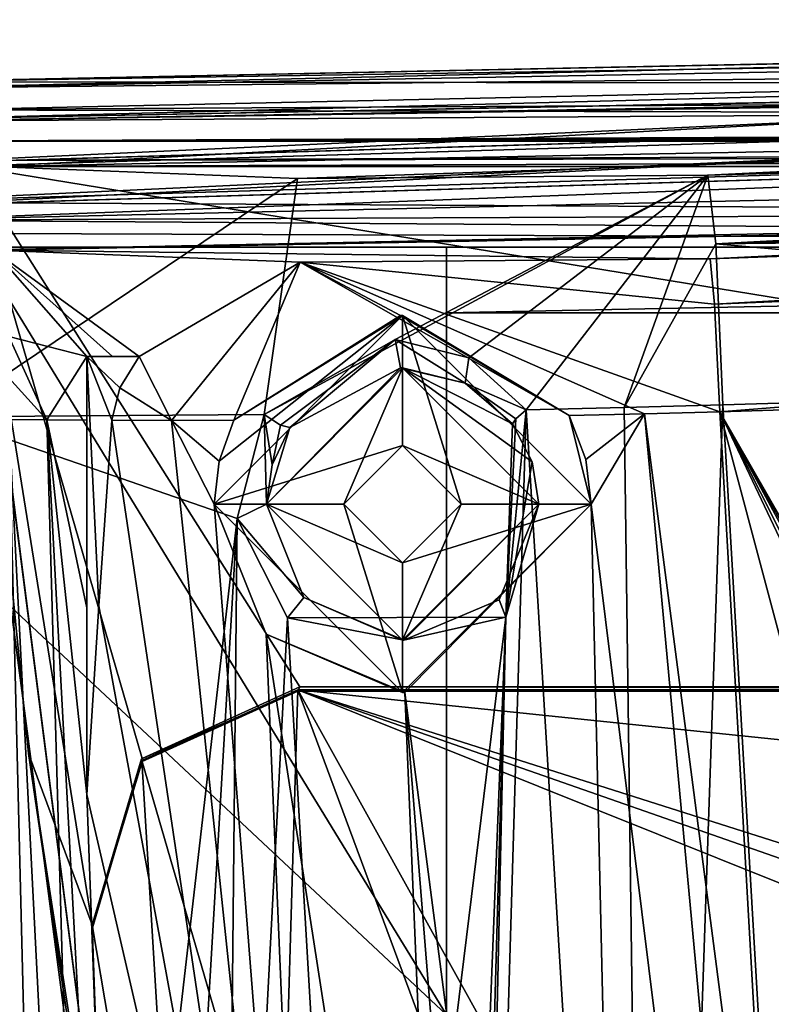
# Model space of a CAD drawing. Extents: x -65 to 446, y -88 to 1318.
# Tile 14 of 229: x -55 to -37, y -42 to -19. Entities that reach past the tile are written whole.
import ezdxf

# ---------------------------------------------------------------- set-up
doc = ezdxf.new("R2010")
doc.units = 0
doc.header["$LTSCALE"] = 65.185185
for name, color, linetype in [('1045', 7, 'CONTINUOUS'), ('1051', 7, 'CONTINUOUS'), ('1067', 7, 'CONTINUOUS'), ('1083', 7, 'CONTINUOUS'), ('1090', 7, 'CONTINUOUS'), ('1091', 7, 'CONTINUOUS'), ('1095', 7, 'CONTINUOUS'), ('1103', 7, 'CONTINUOUS'), ('1117', 7, 'CONTINUOUS'), ('1140', 7, 'CONTINUOUS'), ('1141', 7, 'CONTINUOUS'), ('1153', 7, 'CONTINUOUS'), ('1181', 7, 'CONTINUOUS'), ('1183', 7, 'CONTINUOUS'), ('1217', 7, 'CONTINUOUS'), ('1218', 7, 'CONTINUOUS'), ('1223', 7, 'CONTINUOUS'), ('1274', 7, 'CONTINUOUS'), ('1291', 7, 'CONTINUOUS'), ('1292', 7, 'CONTINUOUS'), ('1316', 7, 'CONTINUOUS'), ('1317', 7, 'CONTINUOUS'), ('1338', 7, 'CONTINUOUS'), ('1339', 7, 'CONTINUOUS'), ('1340', 7, 'CONTINUOUS'), ('1356', 7, 'CONTINUOUS'), ('1360', 7, 'CONTINUOUS'), ('1365', 7, 'CONTINUOUS'), ('1367', 7, 'CONTINUOUS'), ('1372', 7, 'CONTINUOUS'), ('1377', 7, 'CONTINUOUS'), ('1390', 7, 'CONTINUOUS'), ('1395', 7, 'CONTINUOUS'), ('1403', 7, 'CONTINUOUS'), ('1417', 7, 'CONTINUOUS'), ('1429', 7, 'CONTINUOUS'), ('1431', 7, 'CONTINUOUS'), ('1434', 7, 'CONTINUOUS'), ('1455', 7, 'CONTINUOUS'), ('1486', 7, 'CONTINUOUS'), ('1488', 7, 'CONTINUOUS'), ('1501', 7, 'CONTINUOUS'), ('769', 7, 'CONTINUOUS'), ('785', 7, 'CONTINUOUS'), ('795', 7, 'CONTINUOUS'), ('796', 7, 'CONTINUOUS'), ('800', 7, 'CONTINUOUS'), ('801', 7, 'CONTINUOUS'), ('840', 7, 'CONTINUOUS'), ('859', 7, 'CONTINUOUS'), ('860', 7, 'CONTINUOUS'), ('881', 7, 'CONTINUOUS'), ('946', 7, 'CONTINUOUS'), ('972', 7, 'CONTINUOUS'), ('987', 7, 'CONTINUOUS'), ('998', 7, 'CONTINUOUS')]:
    doc.layers.add(name, color=color, linetype=linetype)

msp = doc.modelspace()

# ---------------------------------------------------------------- linework, layer by layer
at = {"layer": '1045', "color": 7, "linetype": 'CONTINUOUS'}
for points in [[(-53.038, -37.035), (-52.748, -32.53), (-53.038, -26.572), (-53.038, -37.035)], [(-52.748, -32.53), (-52.437, -28.1), (-53.038, -26.572), (-52.748, -32.53)], [(-52.437, -28.1), (-52.25, -27.326), (-53.038, -26.572), (-52.437, -28.1)], [(-52.25, -27.326), (-51.789, -26.572), (-53.038, -26.572), (-52.25, -27.326)]]:
    msp.add_3dface(points, dxfattribs=at)
at = {"layer": '1051', "color": 7, "linetype": 'CONTINUOUS'}
for points in [[(-48.805, -27.964, -4.409), (-45.678, -26.171, -5.141), (-48.414, -28.217, -4.358), (-48.805, -27.964, -4.409)], [(-45.678, -26.171, -5.141), (-48.189, -28.275, -3.952), (-48.414, -28.217, -4.358), (-45.678, -26.171, -5.141)], [(-48.189, -28.275, -3.952), (-45.678, -26.171, -5.141), (-45.553, -26.85, -4.689), (-48.189, -28.275, -3.952)], [(-45.678, -26.171, -5.141), (-43.921, -26.605, -5.744), (-44.006, -27.214, -5.292), (-45.678, -26.171, -5.141)], [(-45.678, -26.171, -5.141), (-44.006, -27.214, -5.292), (-45.553, -26.85, -4.689), (-45.678, -26.171, -5.141)], [(-43.921, -26.605, -5.744), (-42.549, -27.849, -6.234), (-44.006, -27.214, -5.292), (-43.921, -26.605, -5.744)], [(-42.549, -27.849, -6.234), (-42.8, -28.062, -6.077), (-44.006, -27.214, -5.292), (-42.549, -27.849, -6.234)], [(-42.8, -28.062, -6.077), (-42.877, -28.182, -5.741), (-44.006, -27.214, -5.292), (-42.8, -28.062, -6.077)]]:
    msp.add_3dface(points, dxfattribs=at)
at = {"layer": '1067', "color": 7, "linetype": 'CONTINUOUS'}
for points in [[(-53.038, -28.098, 0.462), (-53.038, -32.574, 0.229), (-53.038, -26.572), (-53.038, -28.098, 0.462)], [(-53.038, -27.323, 0.6), (-53.038, -28.098, 0.462), (-53.038, -26.572), (-53.038, -27.323, 0.6)], [(-53.038, -32.574, 0.229), (-53.038, -37.035), (-53.038, -26.572), (-53.038, -32.574, 0.229)], [(-53.038, -26.572, 0.935), (-53.038, -27.323, 0.6), (-53.038, -26.572), (-53.038, -26.572, 0.935)]]:
    msp.add_3dface(points, dxfattribs=at)
at = {"layer": '1083', "color": 7, "linetype": 'CONTINUOUS'}
for points in [[(-10.289, -21.452, 5.069), (-58.139, -22.894, 10.867), (-12.203, -23.138, 5.469), (-10.289, -21.452, 5.069)], [(-58.139, -22.894, 10.867), (-56.191, -24.047, 10.799), (-12.203, -23.138, 5.469), (-58.139, -22.894, 10.867)]]:
    msp.add_3dface(points, dxfattribs=at)
at = {"layer": '1090', "color": 7, "linetype": 'CONTINUOUS'}
for points in [[(-48.189, -28.275, -3.952), (-45.553, -26.85, -4.689), (-48.75, -30.1, -1.5), (-48.189, -28.275, -3.952)], [(-48.75, -30.1, -1.5), (-45.553, -26.85, -4.689), (-45.5, -26.85, -1.5), (-48.75, -30.1, -1.5)], [(-45.553, -26.85, -4.689), (-44.006, -27.214, -5.292), (-45.5, -26.85, -1.5), (-45.553, -26.85, -4.689)], [(-42.41, -29.092, -5.901), (-42.25, -30.1, -6.016), (-45.5, -26.85, -1.5), (-42.41, -29.092, -5.901)], [(-45.5, -26.85, -1.5), (-42.25, -30.1, -6.016), (-42.25, -30.1, -1.5), (-45.5, -26.85, -1.5)], [(-42.877, -28.182, -5.741), (-42.41, -29.092, -5.901), (-45.5, -26.85, -1.5), (-42.877, -28.182, -5.741)], [(-44.006, -27.214, -5.292), (-42.877, -28.182, -5.741), (-45.5, -26.85, -1.5), (-44.006, -27.214, -5.292)], [(-48.611, -29.161, -3.798), (-48.189, -28.275, -3.952), (-48.75, -30.1, -1.5), (-48.611, -29.161, -3.798)], [(-48.75, -30.1, -3.792), (-48.611, -29.161, -3.798), (-48.75, -30.1, -1.5), (-48.75, -30.1, -3.792)]]:
    msp.add_3dface(points, dxfattribs=at)
at = {"layer": '1091', "color": 7, "linetype": 'CONTINUOUS'}
for points in [[(-47.86, -32.334, -4.429), (-48.75, -30.1, -3.792), (-45.5, -33.35, -1.5), (-47.86, -32.334, -4.429)], [(-48.75, -30.1, -3.792), (-48.75, -30.1, -1.5), (-45.5, -33.35, -1.5), (-48.75, -30.1, -3.792)], [(-42.25, -30.1, -1.5), (-45.471, -33.35, -5.51), (-45.5, -33.35, -1.5), (-42.25, -30.1, -1.5)], [(-43.194, -32.39, -6.052), (-45.471, -33.35, -5.51), (-42.25, -30.1, -1.5), (-43.194, -32.39, -6.052)], [(-42.25, -30.1, -6.016), (-43.194, -32.39, -6.052), (-42.25, -30.1, -1.5), (-42.25, -30.1, -6.016)], [(-45.471, -33.35, -5.51), (-47.86, -32.334, -4.429), (-45.5, -33.35, -1.5), (-45.471, -33.35, -5.51)]]:
    msp.add_3dface(points, dxfattribs=at)
at = {"layer": '1095', "color": 7, "linetype": 'CONTINUOUS'}
for points in [[(-58.163, -22.094, 10.868), (-10.307, -20.653, 5.993), (-10.3, -20.652, 5.071), (-58.163, -22.094, 10.868)], [(-58.163, -22.094, 11.768), (-10.307, -20.653, 5.993), (-58.163, -22.094, 10.868), (-58.163, -22.094, 11.768)]]:
    msp.add_3dface(points, dxfattribs=at)
at = {"layer": '1103', "color": 7, "linetype": 'CONTINUOUS'}
for points in [[(-20.359, -23.379, 5.045), (-38.162, -24.24, -0.74), (-5.883, -23.117, -1.282), (-20.359, -23.379, 5.045)], [(-55.271, -24.04, 8.815), (-38.162, -24.24, -0.74), (-20.359, -23.379, 5.045), (-55.271, -24.04, 8.815)], [(-55.271, -24.04, 8.815), (-47.946, -24.32, 1.6), (-38.162, -24.24, -0.74), (-55.271, -24.04, 8.815)]]:
    msp.add_3dface(points, dxfattribs=at)
at = {"layer": '1117', "color": 7, "linetype": 'CONTINUOUS'}
for points in [[(-49.448, -30.447, -4.275), (-48.805, -27.964, -4.409), (-48.75, -30.1, -3.792), (-49.448, -30.447, -4.275)], [(-48.75, -30.1, -3.792), (-48.805, -27.964, -4.409), (-48.611, -29.161, -3.798), (-48.75, -30.1, -3.792)], [(-48.611, -29.161, -3.798), (-48.805, -27.964, -4.409), (-48.414, -28.217, -4.358), (-48.611, -29.161, -3.798)], [(-42.549, -27.849, -6.234), (-43.033, -32.804, -6.531), (-42.8, -28.062, -6.077), (-42.549, -27.849, -6.234)], [(-42.8, -28.062, -6.077), (-43.033, -32.804, -6.531), (-42.877, -28.182, -5.741), (-42.8, -28.062, -6.077)], [(-42.877, -28.182, -5.741), (-43.033, -32.804, -6.531), (-42.41, -29.092, -5.901), (-42.877, -28.182, -5.741)], [(-48.189, -28.275, -3.952), (-48.611, -29.161, -3.798), (-48.414, -28.217, -4.358), (-48.189, -28.275, -3.952)], [(-43.033, -32.804, -6.531), (-42.25, -30.1, -6.016), (-42.41, -29.092, -5.901), (-43.033, -32.804, -6.531)], [(-47.86, -32.334, -4.429), (-49.448, -30.447, -4.275), (-48.75, -30.1, -3.792), (-47.86, -32.334, -4.429)], [(-42.25, -30.1, -6.016), (-43.033, -32.804, -6.531), (-43.194, -32.39, -6.052), (-42.25, -30.1, -6.016)], [(-48.248, -32.814, -4.971), (-49.448, -30.447, -4.275), (-47.86, -32.334, -4.429), (-48.248, -32.814, -4.971)], [(-45.471, -33.35, -5.51), (-48.248, -32.814, -4.971), (-47.86, -32.334, -4.429), (-45.471, -33.35, -5.51)], [(-43.194, -32.39, -6.052), (-43.033, -32.804, -6.531), (-45.471, -33.35, -5.51), (-43.194, -32.39, -6.052)], [(-43.033, -32.804, -6.531), (-48.248, -32.814, -4.971), (-45.471, -33.35, -5.51), (-43.033, -32.804, -6.531)]]:
    msp.add_3dface(points, dxfattribs=at)
at = {"layer": '1140', "color": 7, "linetype": 'CONTINUOUS'}
for points in [[(-10.408, -21.299, -1.101), (27.449, -20.435, -8.018), (-38.211, -22.243, -0.845), (-10.408, -21.299, -1.101)], [(-38.211, -22.243, -0.845), (27.449, -20.435, -8.018), (-38.027, -23.888, -4.669), (-38.211, -22.243, -0.845)], [(27.449, -20.435, -8.018), (36.605, -21.475, -11.635), (-38.027, -23.888, -4.669), (27.449, -20.435, -8.018)], [(36.605, -21.475, -11.635), (36.614, -21.476, -11.639), (-38.027, -23.888, -4.669), (36.605, -21.475, -11.635)], [(36.614, -21.476, -11.639), (36.623, -21.478, -11.642), (-38.027, -23.888, -4.669), (36.614, -21.476, -11.639)], [(36.623, -21.478, -11.642), (36.61, -21.578, -11.731), (-38.027, -23.888, -4.669), (36.623, -21.478, -11.642)], [(36.61, -21.578, -11.731), (36.603, -21.68, -11.819), (-38.027, -23.888, -4.669), (36.61, -21.578, -11.731)], [(36.603, -21.68, -11.819), (36.567, -22.816, -12.576), (-38.027, -23.888, -4.669), (36.603, -21.68, -11.819)], [(-38.027, -23.888, -4.669), (36.567, -22.816, -12.576), (28.878, -23.134, -11.042), (-38.027, -23.888, -4.669)], [(-5.698, -26.774, -7.074), (-38.027, -23.888, -4.669), (28.878, -23.134, -11.042), (-5.698, -26.774, -7.074)], [(-5.698, -26.774, -7.074), (-37.857, -27.727, -6.506), (-38.027, -23.888, -4.669), (-5.698, -26.774, -7.074)]]:
    msp.add_3dface(points, dxfattribs=at)
at = {"layer": '1141', "color": 7, "linetype": 'CONTINUOUS'}
for points in [[(-41.528, -27.986, -4.362), (-41.128, -29.036, -4.491), (-39.729, -27.944, -4.509), (-41.528, -27.986, -4.362)], [(-41.128, -29.036, -4.491), (-41, -30.1, -4.588), (-39.729, -27.944, -4.509), (-41.128, -29.036, -4.491)], [(-41, -30.1, -4.588), (-35.143, -77.245, -8.504), (-39.729, -27.944, -4.509), (-41, -30.1, -4.588)], [(-36.531, -52.507, -6.527), (-37.926, -27.896, -4.514), (-39.729, -27.944, -4.509), (-36.531, -52.507, -6.527)], [(-35.143, -77.245, -8.504), (-36.531, -52.507, -6.527), (-39.729, -27.944, -4.509), (-35.143, -77.245, -8.504)], [(-53.906, -68.095, -0.625), (-52.847, -68.379, -1.686), (-54.9, -28.083, 2.112), (-53.906, -68.095, -0.625)], [(-54.9, -28.083, 2.112), (-52.847, -68.379, -1.686), (-53.991, -28.092, 1.262), (-54.9, -28.083, 2.112)], [(-54.9, -48.127, 1.255), (-53.906, -68.095, -0.625), (-54.9, -28.083, 2.112), (-54.9, -48.127, 1.255)], [(-53.991, -28.092, 1.262), (-52.847, -68.379, -1.686), (-52, -65.1, -2.272), (-53.991, -28.092, 1.262)], [(-53.038, -28.098, 0.462), (-53.991, -28.092, 1.262), (-53.038, -32.574, 0.229), (-53.038, -28.098, 0.462)], [(-53.038, -32.574, 0.229), (-53.991, -28.092, 1.262), (-53.038, -37.035), (-53.038, -32.574, 0.229)], [(-53.038, -37.035), (-53.991, -28.092, 1.262), (-52, -65.1, -2.272), (-53.038, -37.035)], [(-52.437, -28.1), (-52.748, -32.53), (-47.602, -60.601, -4.863), (-52.437, -28.1)], [(-51.016, -28.101, -0.974), (-52.437, -28.1), (-47.602, -60.601, -4.863), (-51.016, -28.101, -0.974)], [(-49.882, -29.075, -1.708), (-49.529, -28.096, -1.839), (-51.016, -28.101, -0.974), (-49.882, -29.075, -1.708)], [(-50, -30.1, -1.704), (-49.882, -29.075, -1.708), (-51.016, -28.101, -0.974), (-50, -30.1, -1.704)], [(-50, -30.1, -1.704), (-51.016, -28.101, -0.974), (-47.602, -60.601, -4.863), (-50, -30.1, -1.704)], [(-48.755, -33.207, -2.56), (-50, -30.1, -1.704), (-47.602, -60.601, -4.863), (-48.755, -33.207, -2.56)], [(-41, -30.1, -4.588), (-45.449, -34.6, -3.995), (-39.905, -77.182, -8.356), (-41, -30.1, -4.588)], [(-35.143, -77.245, -8.504), (-41, -30.1, -4.588), (-39.905, -77.182, -8.356), (-35.143, -77.245, -8.504)], [(-52.748, -32.53), (-53.038, -37.035), (-47.602, -60.601, -4.863), (-52.748, -32.53)], [(-45.449, -34.6, -3.995), (-48.755, -33.207, -2.56), (-44.306, -61.93, -6.269), (-45.449, -34.6, -3.995)], [(-44.306, -61.93, -6.269), (-48.755, -33.207, -2.56), (-47.602, -60.601, -4.863), (-44.306, -61.93, -6.269)], [(-39.905, -77.182, -8.356), (-45.449, -34.6, -3.995), (-43, -65.1, -6.865), (-39.905, -77.182, -8.356)], [(-43, -65.1, -6.865), (-45.449, -34.6, -3.995), (-44.306, -61.93, -6.269), (-43, -65.1, -6.865)], [(-53.038, -37.035), (-52, -65.1, -2.272), (-47.602, -60.601, -4.863), (-53.038, -37.035)]]:
    msp.add_3dface(points, dxfattribs=at)
at = {"layer": '1153', "color": 7, "linetype": 'CONTINUOUS'}
for points in [[(-58.139, -22.894, 10.867), (-10.289, -21.452, 5.069), (-58.139, -22.894, 11.767), (-58.139, -22.894, 10.867)], [(-58.139, -22.894, 11.767), (-10.289, -21.452, 5.069), (-10.297, -21.453, 5.991), (-58.139, -22.894, 11.767)]]:
    msp.add_3dface(points, dxfattribs=at)
at = {"layer": '1181', "color": 7, "linetype": 'CONTINUOUS'}
for points in [[(33.094, -21.985, -8.049), (30.417, -21.878, -7.004), (-38.054, -25.329, -3.282), (33.094, -21.985, -8.049)], [(-38.054, -25.329, -3.282), (30.417, -21.878, -7.004), (18.69, -22.167, -4.436), (-38.054, -25.329, -3.282)], [(35.773, -22.186, -9.128), (33.094, -21.985, -8.049), (-38.054, -25.329, -3.282), (35.773, -22.186, -9.128)], [(-38.162, -24.24, -0.74), (-38.054, -25.329, -3.282), (18.69, -22.167, -4.436), (-38.162, -24.24, -0.74)], [(14.174, -22.3, -3.368), (-38.162, -24.24, -0.74), (18.69, -22.167, -4.436), (14.174, -22.3, -3.368)], [(-38.162, -24.24, -0.74), (14.174, -22.3, -3.368), (-5.883, -23.117, -1.282), (-38.162, -24.24, -0.74)], [(35.773, -22.186, -9.128), (-38.054, -25.329, -3.282), (28.851, -22.602, -8.042), (35.773, -22.186, -9.128)], [(-38.054, -25.329, -3.282), (-37.926, -27.896, -4.514), (28.851, -22.602, -8.042), (-38.054, -25.329, -3.282)], [(-37.926, -27.896, -4.514), (-6.441, -26.912, -5.02), (28.851, -22.602, -8.042), (-37.926, -27.896, -4.514)]]:
    msp.add_3dface(points, dxfattribs=at)
at = {"layer": '1183', "color": 7, "linetype": 'CONTINUOUS'}
for points in [[(-51.789, -26.572), (-52.422, -26.572, 0.457), (-53.038, -26.572), (-51.789, -26.572)], [(-52.422, -26.572, 0.457), (-53.038, -26.572, 0.935), (-53.038, -26.572), (-52.422, -26.572, 0.457)]]:
    msp.add_3dface(points, dxfattribs=at)
at = {"layer": '1217', "color": 7, "linetype": 'CONTINUOUS'}
for points in [[(-46.9, -30.1, -1.5), (-45.5, -28.7, -1.5), (-46.9, -30.1), (-46.9, -30.1, -1.5)], [(-46.9, -30.1), (-45.5, -28.7, -1.5), (-45.5, -28.7), (-46.9, -30.1)], [(-45.5, -28.7, -1.5), (-44.1, -30.1, -1.5), (-45.5, -28.7), (-45.5, -28.7, -1.5)], [(-45.5, -28.7), (-44.1, -30.1, -1.5), (-44.1, -30.1), (-45.5, -28.7)]]:
    msp.add_3dface(points, dxfattribs=at)
at = {"layer": '1218', "color": 7, "linetype": 'CONTINUOUS'}
for points in [[(-45.5, -31.5, -1.5), (-46.9, -30.1, -1.5), (-45.5, -31.5), (-45.5, -31.5, -1.5)], [(-46.9, -30.1, -1.5), (-46.9, -30.1), (-45.5, -31.5), (-46.9, -30.1, -1.5)], [(-44.1, -30.1, -1.5), (-45.5, -31.5, -1.5), (-44.1, -30.1), (-44.1, -30.1, -1.5)], [(-44.1, -30.1), (-45.5, -31.5, -1.5), (-45.5, -31.5), (-44.1, -30.1)]]:
    msp.add_3dface(points, dxfattribs=at)
at = {"layer": '1223', "color": 7, "linetype": 'CONTINUOUS'}
for points in [[(-48.75, -30.1, -1.5), (-45.5, -26.85, -1.5), (-46.9, -30.1, -1.5), (-48.75, -30.1, -1.5)], [(-46.9, -30.1, -1.5), (-45.5, -26.85, -1.5), (-45.5, -28.7, -1.5), (-46.9, -30.1, -1.5)], [(-45.5, -26.85, -1.5), (-42.25, -30.1, -1.5), (-45.5, -28.7, -1.5), (-45.5, -26.85, -1.5)], [(-42.25, -30.1, -1.5), (-44.1, -30.1, -1.5), (-45.5, -28.7, -1.5), (-42.25, -30.1, -1.5)], [(-45.5, -33.35, -1.5), (-48.75, -30.1, -1.5), (-45.5, -31.5, -1.5), (-45.5, -33.35, -1.5)], [(-45.5, -31.5, -1.5), (-48.75, -30.1, -1.5), (-46.9, -30.1, -1.5), (-45.5, -31.5, -1.5)], [(-42.25, -30.1, -1.5), (-45.5, -33.35, -1.5), (-44.1, -30.1, -1.5), (-42.25, -30.1, -1.5)], [(-44.1, -30.1, -1.5), (-45.5, -33.35, -1.5), (-45.5, -31.5, -1.5), (-44.1, -30.1, -1.5)]]:
    msp.add_3dface(points, dxfattribs=at)
at = {"layer": '1274', "color": 7, "linetype": 'CONTINUOUS'}
for points in [[(-10.025, -21.544, 6.035), (-57.517, -22.975, 11.847), (-10.024, -20.544, 6.035), (-10.025, -21.544, 6.035)], [(-57.517, -22.975, 11.847), (-57.517, -21.975, 11.847), (-10.024, -20.544, 6.035), (-57.517, -22.975, 11.847)]]:
    msp.add_3dface(points, dxfattribs=at)
at = {"layer": '1291', "color": 7, "linetype": 'CONTINUOUS'}
msp.add_3dface([(-53.175, -45.334, 15.961), (-55.574, -47.025, 16.087), (-54.851, -32.553, 14.618), (-53.175, -45.334, 15.961)], dxfattribs=at)
at = {"layer": '1292', "color": 7, "linetype": 'CONTINUOUS'}
for points in [[(40.42, -20.126, 10.209), (36.009, -18.533, 0.489), (-57.5, -20.02, 9.681), (40.42, -20.126, 10.209)], [(36.009, -18.533, 0.489), (-14.95, -19.148, 4.804), (-57.5, -20.02, 9.681), (36.009, -18.533, 0.489)], [(40.42, -20.126, 10.209), (-57.5, -20.02, 9.681), (-57.5, -20.687, 12.843), (40.42, -20.126, 10.209)], [(50.238, -20.951, 13.998), (40.42, -20.126, 10.209), (-57.5, -20.687, 12.843), (50.238, -20.951, 13.998)], [(-57.5, -21.431, 15.987), (50.238, -20.951, 13.998), (-57.5, -20.687, 12.843), (-57.5, -21.431, 15.987)], [(50.238, -20.951, 13.998), (-57.5, -21.431, 15.987), (57.04, -20.978, 14.114), (50.238, -20.951, 13.998)], [(57.04, -20.978, 14.114), (-57.5, -21.431, 15.987), (56.832, -21.005, 14.229), (57.04, -20.978, 14.114)], [(56.832, -21.005, 14.229), (-57.5, -21.431, 15.987), (56.623, -21.031, 14.34), (56.832, -21.005, 14.229)], [(56.623, -21.031, 14.34), (-57.5, -21.431, 15.987), (56.415, -21.056, 14.446), (56.623, -21.031, 14.34)], [(56.415, -21.056, 14.446), (-57.5, -21.431, 15.987), (56.206, -21.081, 14.549), (56.415, -21.056, 14.446)], [(56.206, -21.081, 14.549), (-57.5, -21.431, 15.987), (55.998, -21.104, 14.649), (56.206, -21.081, 14.549)], [(55.998, -21.104, 14.649), (-57.5, -21.431, 15.987), (55.789, -21.127, 14.744), (55.998, -21.104, 14.649)], [(55.789, -21.127, 14.744), (-57.5, -21.431, 15.987), (55.579, -21.149, 14.836), (55.789, -21.127, 14.744)], [(55.579, -21.149, 14.836), (-57.5, -21.431, 15.987), (55.368, -21.17, 14.924), (55.579, -21.149, 14.836)], [(55.368, -21.17, 14.924), (-57.5, -21.431, 15.987), (55.156, -21.191, 15.009), (55.368, -21.17, 14.924)], [(55.156, -21.191, 15.009), (-57.5, -21.431, 15.987), (54.943, -21.211, 15.091), (55.156, -21.191, 15.009)], [(54.943, -21.211, 15.091), (-57.5, -21.431, 15.987), (54.728, -21.23, 15.17), (54.943, -21.211, 15.091)], [(54.728, -21.23, 15.17), (-57.5, -21.431, 15.987), (54.512, -21.248, 15.245), (54.728, -21.23, 15.17)], [(54.512, -21.248, 15.245), (-57.5, -21.431, 15.987), (54.293, -21.266, 15.317), (54.512, -21.248, 15.245)], [(54.293, -21.266, 15.317), (-57.5, -21.431, 15.987), (54.073, -21.282, 15.386), (54.293, -21.266, 15.317)], [(54.073, -21.282, 15.386), (-57.5, -21.431, 15.987), (53.852, -21.298, 15.451), (54.073, -21.282, 15.386)], [(53.852, -21.298, 15.451), (-57.5, -21.431, 15.987), (53.63, -21.313, 15.512), (53.852, -21.298, 15.451)], [(53.63, -21.313, 15.512), (-57.5, -21.431, 15.987), (53.408, -21.328, 15.57), (53.63, -21.313, 15.512)], [(53.408, -21.328, 15.57), (-57.5, -21.431, 15.987), (53.184, -21.341, 15.624), (53.408, -21.328, 15.57)], [(53.184, -21.341, 15.624), (-57.5, -21.431, 15.987), (52.961, -21.354, 15.675), (53.184, -21.341, 15.624)], [(52.961, -21.354, 15.675), (-57.5, -21.431, 15.987), (52.736, -21.365, 15.722), (52.961, -21.354, 15.675)], [(52.736, -21.365, 15.722), (-57.5, -21.431, 15.987), (52.511, -21.376, 15.766), (52.736, -21.365, 15.722)], [(52.511, -21.376, 15.766), (-57.5, -21.431, 15.987), (52.286, -21.386, 15.806), (52.511, -21.376, 15.766)], [(52.286, -21.386, 15.806), (-57.5, -21.431, 15.987), (52.06, -21.395, 15.842), (52.286, -21.386, 15.806)], [(52.06, -21.395, 15.842), (-57.5, -21.431, 15.987), (51.833, -21.403, 15.875), (52.06, -21.395, 15.842)], [(51.833, -21.403, 15.875), (-57.5, -21.431, 15.987), (51.606, -21.41, 15.904), (51.833, -21.403, 15.875)], [(51.606, -21.41, 15.904), (-57.5, -21.431, 15.987), (51.378, -21.417, 15.93), (51.606, -21.41, 15.904)], [(51.378, -21.417, 15.93), (-57.5, -21.431, 15.987), (51.15, -21.422, 15.952), (51.378, -21.417, 15.93)], [(51.15, -21.422, 15.952), (-57.5, -21.431, 15.987), (50.922, -21.427, 15.97), (51.15, -21.422, 15.952)], [(50.922, -21.427, 15.97), (-57.5, -21.431, 15.987), (50.692, -21.43, 15.985), (50.922, -21.427, 15.97)], [(50.692, -21.43, 15.985), (-57.5, -21.431, 15.987), (50.463, -21.433, 15.996), (50.692, -21.43, 15.985)], [(-57.5, -21.431, 15.987), (-56.649, -21.433, 15.997), (50.463, -21.433, 15.996), (-57.5, -21.431, 15.987)], [(-56.649, -21.433, 15.997), (-55.817, -21.435, 16.003), (50.463, -21.433, 15.996), (-56.649, -21.433, 15.997)], [(-55.817, -21.435, 16.003), (50.233, -21.435, 16.003), (50.463, -21.433, 15.996), (-55.817, -21.435, 16.003)]]:
    msp.add_3dface(points, dxfattribs=at)
at = {"layer": '1316', "color": 7, "linetype": 'CONTINUOUS'}
for points in [[(-47.957, -34.466, 17.434), (-51.719, -36.173, 18.015), (-51.729, -36.185, 17.614), (-47.957, -34.466, 17.434)], [(-47.957, -34.466, 17.836), (-51.719, -36.173, 18.015), (-47.957, -34.466, 17.434), (-47.957, -34.466, 17.836)], [(-51.719, -36.173, 18.015), (-52.91, -40.148, 18.433), (-51.729, -36.185, 17.614), (-51.719, -36.173, 18.015)], [(-52.91, -40.148, 18.433), (-52.907, -40.151, 18.333), (-51.729, -36.185, 17.614), (-52.91, -40.148, 18.433)], [(-51.729, -36.185, 17.614), (-52.907, -40.151, 18.333), (-52.906, -40.178, 18.034), (-51.729, -36.185, 17.614)], [(-52.906, -40.178, 18.034), (-52.907, -40.151, 18.333), (-52.899, -40.221, 18.057), (-52.906, -40.178, 18.034)]]:
    msp.add_3dface(points, dxfattribs=at)
at = {"layer": '1317', "color": 7, "linetype": 'CONTINUOUS'}
for points in [[(-44.455, -25.534, -1.202), (33.33, -25.534, -1.202), (-44.455, -81.869, 4.719), (-44.455, -25.534, -1.202)], [(33.33, -25.534, -1.202), (33.33, -81.869, 4.719), (-44.455, -81.869, 4.719), (33.33, -25.534, -1.202)]]:
    msp.add_3dface(points, dxfattribs=at)
at = {"layer": '1338', "color": 7, "linetype": 'CONTINUOUS'}
for points in [[(50.233, -21.435, 16.003), (-55.817, -21.435, 16.003), (-55.817, -21.892, 16.498), (50.233, -21.435, 16.003)], [(50.233, -21.435, 16.003), (-55.817, -21.892, 16.498), (50.233, -21.655, 16.362), (50.233, -21.435, 16.003)], [(-55.817, -21.892, 16.498), (-55.817, -22.041, 16.53), (50.233, -21.655, 16.362), (-55.817, -21.892, 16.498)], [(50.233, -21.655, 16.362), (-55.817, -22.041, 16.53), (50.233, -22.041, 16.53), (50.233, -21.655, 16.362)]]:
    msp.add_3dface(points, dxfattribs=at)
at = {"layer": '1339', "color": 7, "linetype": 'CONTINUOUS'}
for points in [[(-44.455, -23.966, 13.716), (33.33, -23.966, 13.716), (-44.455, -25.534, -1.202), (-44.455, -23.966, 13.716)], [(-44.455, -25.534, -1.202), (33.33, -23.966, 13.716), (33.33, -25.534, -1.202), (-44.455, -25.534, -1.202)]]:
    msp.add_3dface(points, dxfattribs=at)
at = {"layer": '1340', "color": 7, "linetype": 'CONTINUOUS'}
for points in [[(50.233, -22.041, 16.53), (-55.817, -22.041, 16.53), (20.277, -34.466, 17.836), (50.233, -22.041, 16.53)], [(-55.817, -22.041, 16.53), (-54.429, -36.055, 18.003), (-52.91, -40.148, 18.433), (-55.817, -22.041, 16.53)], [(20.277, -34.466, 17.836), (-55.817, -22.041, 16.53), (-47.957, -34.466, 17.836), (20.277, -34.466, 17.836)], [(-47.957, -34.466, 17.836), (-55.817, -22.041, 16.53), (-51.719, -36.173, 18.015), (-47.957, -34.466, 17.836)], [(-51.719, -36.173, 18.015), (-55.817, -22.041, 16.53), (-52.91, -40.148, 18.433), (-51.719, -36.173, 18.015)], [(-54.429, -36.055, 18.003), (-52.627, -48.327, 19.293), (-52.91, -40.148, 18.433), (-54.429, -36.055, 18.003)], [(-52.91, -40.148, 18.433), (-52.627, -48.327, 19.293), (-50.674, -53.396, 19.825), (-52.91, -40.148, 18.433)]]:
    msp.add_3dface(points, dxfattribs=at)
at = {"layer": '1356', "color": 7, "linetype": 'CONTINUOUS'}
for points in [[(-10.048, -19.041, 3.396), (-10.062, -19.295, 3.094), (-57.515, -20.165, 9.102), (-10.048, -19.041, 3.396)], [(-57.5, -20.02, 9.681), (-10.048, -19.041, 3.396), (-57.515, -20.165, 9.102), (-57.5, -20.02, 9.681)], [(-14.95, -19.148, 4.804), (-10.048, -19.041, 3.396), (-57.5, -20.02, 9.681), (-14.95, -19.148, 4.804)], [(-10.062, -19.295, 3.094), (-10.079, -19.677, 2.979), (-57.515, -20.165, 9.102), (-10.062, -19.295, 3.094)], [(-10.079, -19.677, 2.979), (-57.524, -20.707, 8.846), (-57.515, -20.165, 9.102), (-10.079, -19.677, 2.979)]]:
    msp.add_3dface(points, dxfattribs=at)
at = {"layer": '1360', "color": 7, "linetype": 'CONTINUOUS'}
for points in [[(-54.851, -32.553, 14.618), (-55.662, -23.966, 13.716), (-44.455, -42.3, 15.643), (-54.851, -32.553, 14.618)], [(-55.662, -23.966, 13.716), (-44.455, -23.966, 13.716), (-44.455, -42.3, 15.643), (-55.662, -23.966, 13.716)], [(-53.175, -45.334, 15.961), (-54.851, -32.553, 14.618), (-44.455, -42.3, 15.643), (-53.175, -45.334, 15.961)]]:
    msp.add_3dface(points, dxfattribs=at)
at = {"layer": '1365', "color": 7, "linetype": 'CONTINUOUS'}
for points in [[(20.277, -34.466, 17.836), (-47.957, -34.466, 17.836), (20.277, -34.466, 17.434), (20.277, -34.466, 17.836)], [(20.277, -34.466, 17.434), (-47.957, -34.466, 17.836), (-47.957, -34.466, 17.434), (20.277, -34.466, 17.434)]]:
    msp.add_3dface(points, dxfattribs=at)
at = {"layer": '1367', "color": 7, "linetype": 'CONTINUOUS'}
for points in [[(-48, -34.535, 17.742), (-51.724, -36.224, 17.92), (-48.393, -47.703, 19.126), (-48, -34.535, 17.742)], [(-44.542, -43.874, 18.724), (-48, -34.535, 17.742), (-48.393, -47.703, 19.126), (-44.542, -43.874, 18.724)], [(-40.693, -47.704, 19.127), (-48, -34.535, 17.742), (-44.542, -43.874, 18.724), (-40.693, -47.704, 19.127)], [(-48, -34.535, 17.742), (-40.693, -47.704, 19.127), (-32.231, -40.862, 18.407), (-48, -34.535, 17.742)], [(-48, -34.535, 17.742), (-32.231, -40.862, 18.407), (-31.938, -40.159, 18.334), (-48, -34.535, 17.742)], [(3.469, -39.868, 18.303), (-48, -34.535, 17.742), (-31.231, -39.868, 18.303), (3.469, -39.868, 18.303)], [(-48, -34.535, 17.742), (3.469, -39.868, 18.303), (20.234, -34.535, 17.742), (-48, -34.535, 17.742)], [(-31.231, -39.868, 18.303), (-48, -34.535, 17.742), (-31.938, -40.159, 18.334), (-31.231, -39.868, 18.303)], [(-51.724, -36.224, 17.92), (-52.907, -40.151, 18.333), (-50.694, -53.294, 19.714), (-51.724, -36.224, 17.92)], [(-51.724, -36.224, 17.92), (-50.694, -53.294, 19.714), (-48.393, -47.703, 19.126), (-51.724, -36.224, 17.92)], [(-32.231, -40.862, 18.407), (-40.693, -47.704, 19.127), (-32.231, -54.785, 19.871), (-32.231, -40.862, 18.407)]]:
    msp.add_3dface(points, dxfattribs=at)
at = {"layer": '1372', "color": 7, "linetype": 'CONTINUOUS'}
for points in [[(-10.079, -19.677, 2.979), (-57.513, -20.913, 8.845), (-57.524, -20.707, 8.846), (-10.079, -19.677, 2.979)], [(-28.157, -20.354, 6.23), (-57.513, -20.913, 8.845), (-10.079, -19.677, 2.979), (-28.157, -20.354, 6.23)]]:
    msp.add_3dface(points, dxfattribs=at)
at = {"layer": '1377', "color": 7, "linetype": 'CONTINUOUS'}
for points in [[(-57.5, -23.322, 10.846), (-58.135, -22.994, 10.867), (-10.341, -21.554, 5.08), (-57.5, -23.322, 10.846)], [(-10.152, -22.226, 5.04), (-57.5, -23.322, 10.846), (-10.341, -21.554, 5.08), (-10.152, -22.226, 5.04)]]:
    msp.add_3dface(points, dxfattribs=at)
at = {"layer": '1390', "color": 7, "linetype": 'CONTINUOUS'}
for points in [[(-17.599, -20.138, 6.52), (-58.166, -21.994, 10.868), (-57.513, -20.913, 10.846), (-17.599, -20.138, 6.52)], [(-58.166, -21.994, 10.868), (-17.599, -20.138, 6.52), (-10.354, -20.554, 5.083), (-58.166, -21.994, 10.868)]]:
    msp.add_3dface(points, dxfattribs=at)
at = {"layer": '1395', "color": 7, "linetype": 'CONTINUOUS'}
for points in [[(-57.5, -23.322, 10.846), (-10.152, -22.226, 5.04), (33.415, -22.919, 8.876), (-57.5, -23.322, 10.846)], [(33.33, -23.966, 13.716), (-57.5, -23.322, 10.846), (33.415, -22.919, 8.876), (33.33, -23.966, 13.716)], [(-57.5, -23.633, 12.272), (-57.5, -23.322, 10.846), (33.33, -23.966, 13.716), (-57.5, -23.633, 12.272)], [(-57.5, -23.961, 13.694), (-57.5, -23.633, 12.272), (33.33, -23.966, 13.716), (-57.5, -23.961, 13.694)], [(33.33, -23.966, 13.716), (-44.455, -23.966, 13.716), (-57.5, -23.961, 13.694), (33.33, -23.966, 13.716)], [(-56.672, -23.964, 13.707), (-57.5, -23.961, 13.694), (-44.455, -23.966, 13.716), (-56.672, -23.964, 13.707)], [(-55.662, -23.966, 13.716), (-56.672, -23.964, 13.707), (-44.455, -23.966, 13.716), (-55.662, -23.966, 13.716)]]:
    msp.add_3dface(points, dxfattribs=at)
at = {"layer": '1403', "color": 7, "linetype": 'CONTINUOUS'}
for points in [[(-48, -34.535, 17.742), (-51.72, -36.251, 17.621), (-51.724, -36.224, 17.92), (-48, -34.535, 17.742)], [(-48, -34.566, 17.444), (-51.72, -36.251, 17.621), (-48, -34.535, 17.742), (-48, -34.566, 17.444)], [(-52.899, -40.221, 18.057), (-52.907, -40.151, 18.333), (-51.724, -36.224, 17.92), (-52.899, -40.221, 18.057)], [(-52.906, -40.178, 18.034), (-52.899, -40.221, 18.057), (-51.724, -36.224, 17.92), (-52.906, -40.178, 18.034)], [(-51.72, -36.251, 17.621), (-52.906, -40.178, 18.034), (-51.724, -36.224, 17.92), (-51.72, -36.251, 17.621)]]:
    msp.add_3dface(points, dxfattribs=at)
at = {"layer": '1417', "color": 7, "linetype": 'CONTINUOUS'}
for points in [[(-17.599, -20.138, 6.52), (-57.513, -20.913, 10.846), (-28.157, -20.354, 6.23), (-17.599, -20.138, 6.52)], [(-28.157, -20.354, 6.23), (-57.513, -20.913, 10.846), (-57.513, -20.913, 9.843), (-28.157, -20.354, 6.23)], [(-57.513, -20.913, 8.845), (-28.157, -20.354, 6.23), (-57.513, -20.913, 9.843), (-57.513, -20.913, 8.845)]]:
    msp.add_3dface(points, dxfattribs=at)
at = {"layer": '1429', "color": 7, "linetype": 'CONTINUOUS'}
for points in [[(-47.957, -34.466, 17.434), (-51.729, -36.185, 17.614), (-48, -34.566, 17.444), (-47.957, -34.466, 17.434)], [(-47.957, -34.466, 17.434), (-48, -34.566, 17.444), (20.234, -34.566, 17.444), (-47.957, -34.466, 17.434)], [(20.277, -34.466, 17.434), (-47.957, -34.466, 17.434), (20.234, -34.566, 17.444), (20.277, -34.466, 17.434)], [(-51.729, -36.185, 17.614), (-51.72, -36.251, 17.621), (-48, -34.566, 17.444), (-51.729, -36.185, 17.614)], [(-51.729, -36.185, 17.614), (-52.906, -40.178, 18.034), (-51.72, -36.251, 17.621), (-51.729, -36.185, 17.614)]]:
    msp.add_3dface(points, dxfattribs=at)
at = {"layer": '1431', "color": 7, "linetype": 'CONTINUOUS'}
for points in [[(-57.517, -21.975, 11.847), (-58.166, -21.994, 11.847), (-10.354, -20.554, 5.083), (-57.517, -21.975, 11.847)], [(-58.166, -21.994, 11.847), (-58.166, -21.994, 10.868), (-10.354, -20.554, 5.083), (-58.166, -21.994, 11.847)], [(-57.517, -21.975, 11.847), (-10.354, -20.554, 5.083), (-10.024, -20.544, 6.035), (-57.517, -21.975, 11.847)]]:
    msp.add_3dface(points, dxfattribs=at)
at = {"layer": '1434', "color": 7, "linetype": 'CONTINUOUS'}
for points in [[(-48, -34.566, 17.444), (-48, -34.535, 17.742), (20.234, -34.535, 17.742), (-48, -34.566, 17.444)], [(20.234, -34.566, 17.444), (-48, -34.566, 17.444), (20.234, -34.535, 17.742), (20.234, -34.566, 17.444)]]:
    msp.add_3dface(points, dxfattribs=at)
at = {"layer": '1455', "color": 7, "linetype": 'CONTINUOUS'}
for points in [[(-52.91, -40.148, 18.433), (-50.674, -53.396, 19.825), (-52.907, -40.151, 18.333), (-52.91, -40.148, 18.433)], [(-52.907, -40.151, 18.333), (-50.674, -53.396, 19.825), (-50.694, -53.294, 19.714), (-52.907, -40.151, 18.333)]]:
    msp.add_3dface(points, dxfattribs=at)
at = {"layer": '1486', "color": 7, "linetype": 'CONTINUOUS'}
for points in [[(-55.821, -22.041, 16.53), (-64.364, -29.162, 16.824), (-52.004, -51.743, 19.652), (-55.821, -22.041, 16.53)], [(-64.364, -29.162, 16.824), (-64.457, -52.397, 18.208), (-52.004, -51.743, 19.652), (-64.364, -29.162, 16.824)]]:
    msp.add_3dface(points, dxfattribs=at)
at = {"layer": '1488', "color": 7, "linetype": 'CONTINUOUS'}
for points in [[(-55.821, -22.041, 16.53), (-52.004, -51.743, 19.652), (-55.817, -22.041, 16.53), (-55.821, -22.041, 16.53)], [(-54.429, -36.055, 18.003), (-55.817, -22.041, 16.53), (-52.004, -51.743, 19.652), (-54.429, -36.055, 18.003)], [(-52.627, -48.327, 19.293), (-54.429, -36.055, 18.003), (-52.004, -51.743, 19.652), (-52.627, -48.327, 19.293)]]:
    msp.add_3dface(points, dxfattribs=at)
at = {"layer": '1501', "color": 7, "linetype": 'CONTINUOUS'}
for points in [[(-10.341, -21.554, 5.08), (-58.135, -22.994, 10.867), (-57.517, -22.975, 11.847), (-10.341, -21.554, 5.08)], [(-10.025, -21.544, 6.035), (-10.341, -21.554, 5.08), (-57.517, -22.975, 11.847), (-10.025, -21.544, 6.035)]]:
    msp.add_3dface(points, dxfattribs=at)
at = {"layer": '769', "color": 7, "linetype": 'CONTINUOUS'}
for points in [[(-55.271, -24.04, 8.815), (-54.9, -26.1, 2.955), (-53.038, -26.572, 0.935), (-55.271, -24.04, 8.815)], [(-47.946, -24.32, 1.6), (-55.271, -24.04, 8.815), (-51.789, -26.572), (-47.946, -24.32, 1.6)], [(-51.789, -26.572), (-55.271, -24.04, 8.815), (-52.422, -26.572, 0.457), (-51.789, -26.572)], [(-52.422, -26.572, 0.457), (-55.271, -24.04, 8.815), (-53.038, -26.572, 0.935), (-52.422, -26.572, 0.457)], [(-51.016, -28.101, -0.974), (-47.946, -24.32, 1.6), (-51.789, -26.572), (-51.016, -28.101, -0.974)], [(-51.016, -28.101, -0.974), (-49.529, -28.096, -1.839), (-47.946, -24.32, 1.6), (-51.016, -28.101, -0.974)], [(-49.529, -28.096, -1.839), (-45.55, -25.6, -2.38), (-47.946, -24.32, 1.6), (-49.529, -28.096, -1.839)], [(-38.162, -24.24, -0.74), (-47.946, -24.32, 1.6), (-38.054, -25.329, -3.282), (-38.162, -24.24, -0.74)], [(-39.729, -27.944, -4.509), (-37.926, -27.896, -4.514), (-47.946, -24.32, 1.6), (-39.729, -27.944, -4.509)], [(-47.946, -24.32, 1.6), (-37.926, -27.896, -4.514), (-38.054, -25.329, -3.282), (-47.946, -24.32, 1.6)], [(-45.55, -25.6, -2.38), (-41.528, -27.986, -4.362), (-47.946, -24.32, 1.6), (-45.55, -25.6, -2.38)], [(-41.528, -27.986, -4.362), (-39.729, -27.944, -4.509), (-47.946, -24.32, 1.6), (-41.528, -27.986, -4.362)], [(-54.9, -27.082, 2.337), (-53.991, -28.092, 1.262), (-54.9, -26.1, 2.955), (-54.9, -27.082, 2.337)], [(-54.9, -26.1, 2.955), (-53.991, -28.092, 1.262), (-53.038, -26.572, 0.935), (-54.9, -26.1, 2.955)], [(-53.991, -28.092, 1.262), (-53.038, -28.098, 0.462), (-53.038, -26.572, 0.935), (-53.991, -28.092, 1.262)], [(-53.038, -26.572, 0.935), (-53.038, -28.098, 0.462), (-53.038, -27.323, 0.6), (-53.038, -26.572, 0.935)], [(-52.25, -27.326), (-51.016, -28.101, -0.974), (-51.789, -26.572), (-52.25, -27.326)], [(-54.9, -28.083, 2.112), (-53.991, -28.092, 1.262), (-54.9, -27.082, 2.337), (-54.9, -28.083, 2.112)], [(-52.437, -28.1), (-51.016, -28.101, -0.974), (-52.25, -27.326), (-52.437, -28.1)]]:
    msp.add_3dface(points, dxfattribs=at)
at = {"layer": '785', "color": 7, "linetype": 'CONTINUOUS'}
for points in [[(-55.321, -22.041, 8.762), (-48.005, -22.322, 1.51), (-56.473, -28.019, 0.858), (-55.321, -22.041, 8.762)], [(-56.473, -28.019, 0.858), (-48.005, -22.322, 1.51), (-48.805, -27.964, -4.409), (-56.473, -28.019, 0.858)], [(-48.005, -22.322, 1.51), (-38.211, -22.243, -0.845), (-48.805, -27.964, -4.409), (-48.005, -22.322, 1.51)], [(-48.805, -27.964, -4.409), (-38.211, -22.243, -0.845), (-45.678, -26.171, -5.141), (-48.805, -27.964, -4.409)], [(-45.678, -26.171, -5.141), (-38.211, -22.243, -0.845), (-43.921, -26.605, -5.744), (-45.678, -26.171, -5.141)], [(-38.211, -22.243, -0.845), (-42.549, -27.849, -6.234), (-43.921, -26.605, -5.744), (-38.211, -22.243, -0.845)], [(-42.549, -27.849, -6.234), (-38.211, -22.243, -0.845), (-40.209, -27.792, -6.481), (-42.549, -27.849, -6.234)], [(-38.211, -22.243, -0.845), (-38.027, -23.888, -4.669), (-40.209, -27.792, -6.481), (-38.211, -22.243, -0.845)], [(-38.027, -23.888, -4.669), (-37.857, -27.727, -6.506), (-40.209, -27.792, -6.481), (-38.027, -23.888, -4.669)]]:
    msp.add_3dface(points, dxfattribs=at)
at = {"layer": '795', "color": 7, "linetype": 'CONTINUOUS'}
for points in [[(-37.926, -27.896, -4.514), (-12.645, -72.017, -7.365), (-6.441, -26.912, -5.02), (-37.926, -27.896, -4.514)], [(-13.4, -72.017, -7.361), (-12.645, -72.017, -7.365), (-37.926, -27.896, -4.514), (-13.4, -72.017, -7.361)], [(-14.155, -72.017, -7.36), (-13.4, -72.017, -7.361), (-37.926, -27.896, -4.514), (-14.155, -72.017, -7.36)], [(-14.159, -75.063, -7.55), (-14.155, -72.017, -7.36), (-37.926, -27.896, -4.514), (-14.159, -75.063, -7.55)], [(-14.162, -78.108, -7.74), (-14.159, -75.063, -7.55), (-37.926, -27.896, -4.514), (-14.162, -78.108, -7.74)], [(-24.673, -77.648, -7.943), (-14.162, -78.108, -7.74), (-37.926, -27.896, -4.514), (-24.673, -77.648, -7.943)], [(-36.531, -52.507, -6.527), (-24.673, -77.648, -7.943), (-37.926, -27.896, -4.514), (-36.531, -52.507, -6.527)]]:
    msp.add_3dface(points, dxfattribs=at)
at = {"layer": '796', "color": 7, "linetype": 'CONTINUOUS'}
for points in [[(-55.321, -22.041, 8.762), (-20.133, -21.371, 4.944), (-48.005, -22.322, 1.51), (-55.321, -22.041, 8.762)], [(-20.133, -21.371, 4.944), (-38.211, -22.243, -0.845), (-48.005, -22.322, 1.51), (-20.133, -21.371, 4.944)], [(-20.133, -21.371, 4.944), (-10.408, -21.299, -1.101), (-38.211, -22.243, -0.845), (-20.133, -21.371, 4.944)]]:
    msp.add_3dface(points, dxfattribs=at)
at = {"layer": '800', "color": 7, "linetype": 'CONTINUOUS'}
for points in [[(-24.782, -20.398, 5.72), (-55.321, -22.041, 8.762), (-57.443, -20.956, 8.843), (-24.782, -20.398, 5.72)], [(-20.133, -21.371, 4.944), (-55.321, -22.041, 8.762), (-24.782, -20.398, 5.72), (-20.133, -21.371, 4.944)]]:
    msp.add_3dface(points, dxfattribs=at)
at = {"layer": '801', "color": 7, "linetype": 'CONTINUOUS'}
for points in [[(-40.209, -27.792, -6.481), (-37.857, -27.727, -6.506), (-39.55, -77.035, -10.408), (-40.209, -27.792, -6.481)], [(-37.857, -27.727, -6.506), (-36.425, -52.309, -8.513), (-39.55, -77.035, -10.408), (-37.857, -27.727, -6.506)], [(-56.473, -28.019, 0.858), (-48.805, -27.964, -4.409), (-49.448, -30.447, -4.275), (-56.473, -28.019, 0.858)], [(-44.014, -77.049, -9.504), (-42.549, -27.849, -6.234), (-39.55, -77.035, -10.408), (-44.014, -77.049, -9.504)], [(-42.549, -27.849, -6.234), (-44.014, -77.049, -9.504), (-43.033, -32.804, -6.531), (-42.549, -27.849, -6.234)], [(-42.549, -27.849, -6.234), (-40.209, -27.792, -6.481), (-39.55, -77.035, -10.408), (-42.549, -27.849, -6.234)], [(-56.544, -67.501, -0.637), (-56.473, -28.019, 0.858), (-53.775, -68.081, -3.531), (-56.544, -67.501, -0.637)], [(-53.775, -68.081, -3.531), (-56.473, -28.019, 0.858), (-49.448, -30.447, -4.275), (-53.775, -68.081, -3.531)], [(-53.775, -68.081, -3.531), (-49.448, -30.447, -4.275), (-51.45, -64.298, -5.149), (-53.775, -68.081, -3.531)], [(-51.45, -64.298, -5.149), (-49.448, -30.447, -4.275), (-49.77, -61.917, -6.061), (-51.45, -64.298, -5.149)], [(-49.448, -30.447, -4.275), (-48.248, -32.814, -4.971), (-49.77, -61.917, -6.061), (-49.448, -30.447, -4.275)], [(-49.77, -61.917, -6.061), (-48.248, -32.814, -4.971), (-46.561, -61.491, -7.567), (-49.77, -61.917, -6.061)], [(-48.248, -32.814, -4.971), (-43.033, -32.804, -6.531), (-46.561, -61.491, -7.567), (-48.248, -32.814, -4.971)], [(-46.561, -61.491, -7.567), (-43.033, -32.804, -6.531), (-44.246, -63.465, -8.487), (-46.561, -61.491, -7.567)], [(-44.246, -63.465, -8.487), (-43.033, -32.804, -6.531), (-43.975, -65.887, -8.735), (-44.246, -63.465, -8.487)], [(-43.033, -32.804, -6.531), (-44.014, -77.049, -9.504), (-43.975, -65.887, -8.735), (-43.033, -32.804, -6.531)]]:
    msp.add_3dface(points, dxfattribs=at)
at = {"layer": '840', "color": 7, "linetype": 'CONTINUOUS'}
for points in [[(-12.203, -23.138, 5.469), (-56.191, -24.047, 10.799), (-20.359, -23.379, 5.045), (-12.203, -23.138, 5.469)], [(-56.191, -24.047, 10.799), (-55.271, -24.04, 8.815), (-20.359, -23.379, 5.045), (-56.191, -24.047, 10.799)]]:
    msp.add_3dface(points, dxfattribs=at)
at = {"layer": '859', "color": 7, "linetype": 'CONTINUOUS'}
for points in [[(-50, -30.1), (-45.5, -25.6), (-50, -30.1, -1.704), (-50, -30.1)], [(-50, -30.1, -1.704), (-45.5, -25.6), (-49.882, -29.075, -1.708), (-50, -30.1, -1.704)], [(-49.882, -29.075, -1.708), (-45.5, -25.6), (-49.529, -28.096, -1.839), (-49.882, -29.075, -1.708)], [(-49.529, -28.096, -1.839), (-45.5, -25.6), (-45.55, -25.6, -2.38), (-49.529, -28.096, -1.839)], [(-45.55, -25.6, -2.38), (-45.5, -25.6), (-41.528, -27.986, -4.362), (-45.55, -25.6, -2.38)], [(-45.5, -25.6), (-41, -30.1), (-41.528, -27.986, -4.362), (-45.5, -25.6)], [(-41.528, -27.986, -4.362), (-41, -30.1), (-41.128, -29.036, -4.491), (-41.528, -27.986, -4.362)], [(-41.128, -29.036, -4.491), (-41, -30.1), (-41, -30.1, -4.588), (-41.128, -29.036, -4.491)]]:
    msp.add_3dface(points, dxfattribs=at)
at = {"layer": '860', "color": 7, "linetype": 'CONTINUOUS'}
for points in [[(-45.5, -34.6), (-50, -30.1), (-48.755, -33.207, -2.56), (-45.5, -34.6)], [(-50, -30.1), (-50, -30.1, -1.704), (-48.755, -33.207, -2.56), (-50, -30.1)], [(-41, -30.1), (-45.5, -34.6), (-41, -30.1, -4.588), (-41, -30.1)], [(-41, -30.1, -4.588), (-45.5, -34.6), (-45.449, -34.6, -3.995), (-41, -30.1, -4.588)], [(-45.449, -34.6, -3.995), (-45.5, -34.6), (-48.755, -33.207, -2.56), (-45.449, -34.6, -3.995)]]:
    msp.add_3dface(points, dxfattribs=at)
at = {"layer": '881', "color": 7, "linetype": 'CONTINUOUS'}
for points in [[(-50, -30.1), (-45.5, -28.7), (-45.5, -25.6), (-50, -30.1)], [(-45.5, -28.7), (-44.1, -30.1), (-45.5, -25.6), (-45.5, -28.7)], [(-44.1, -30.1), (-41, -30.1), (-45.5, -25.6), (-44.1, -30.1)], [(-46.9, -30.1), (-45.5, -28.7), (-50, -30.1), (-46.9, -30.1)], [(-45.5, -34.6), (-46.9, -30.1), (-50, -30.1), (-45.5, -34.6)], [(-45.5, -31.5), (-46.9, -30.1), (-45.5, -34.6), (-45.5, -31.5)], [(-44.1, -30.1), (-45.5, -31.5), (-41, -30.1), (-44.1, -30.1)], [(-41, -30.1), (-45.5, -31.5), (-45.5, -34.6), (-41, -30.1)]]:
    msp.add_3dface(points, dxfattribs=at)
at = {"layer": '946', "color": 7, "linetype": 'CONTINUOUS'}
for points in [[(-24.782, -20.398, 5.72), (-57.443, -20.956, 8.843), (-29.806, -20.526, 8.482), (-24.782, -20.398, 5.72)], [(-57.443, -20.956, 8.843), (-57.443, -20.956, 10.844), (-29.806, -20.526, 8.482), (-57.443, -20.956, 8.843)]]:
    msp.add_3dface(points, dxfattribs=at)
at = {"layer": '972', "color": 7, "linetype": 'CONTINUOUS'}
msp.add_3dface([(-37.857, -27.727, -6.506), (-5.698, -26.774, -7.074), (-36.425, -52.309, -8.513), (-37.857, -27.727, -6.506)], dxfattribs=at)
at = {"layer": '987', "color": 7, "linetype": 'CONTINUOUS'}
for points in [[(-58.163, -22.094, 10.868), (-10.3, -20.652, 5.071), (-57.443, -20.956, 10.844), (-58.163, -22.094, 10.868)], [(-57.443, -20.956, 10.844), (-10.3, -20.652, 5.071), (-29.806, -20.526, 8.482), (-57.443, -20.956, 10.844)]]:
    msp.add_3dface(points, dxfattribs=at)
at = {"layer": '998', "color": 7, "linetype": 'CONTINUOUS'}
for points in [[(-58.163, -22.094, 11.768), (-58.139, -22.894, 11.767), (-10.307, -20.653, 5.993), (-58.163, -22.094, 11.768)], [(-58.139, -22.894, 11.767), (-10.297, -21.453, 5.991), (-10.307, -20.653, 5.993), (-58.139, -22.894, 11.767)]]:
    msp.add_3dface(points, dxfattribs=at)

doc.saveas('drawing.dxf')
